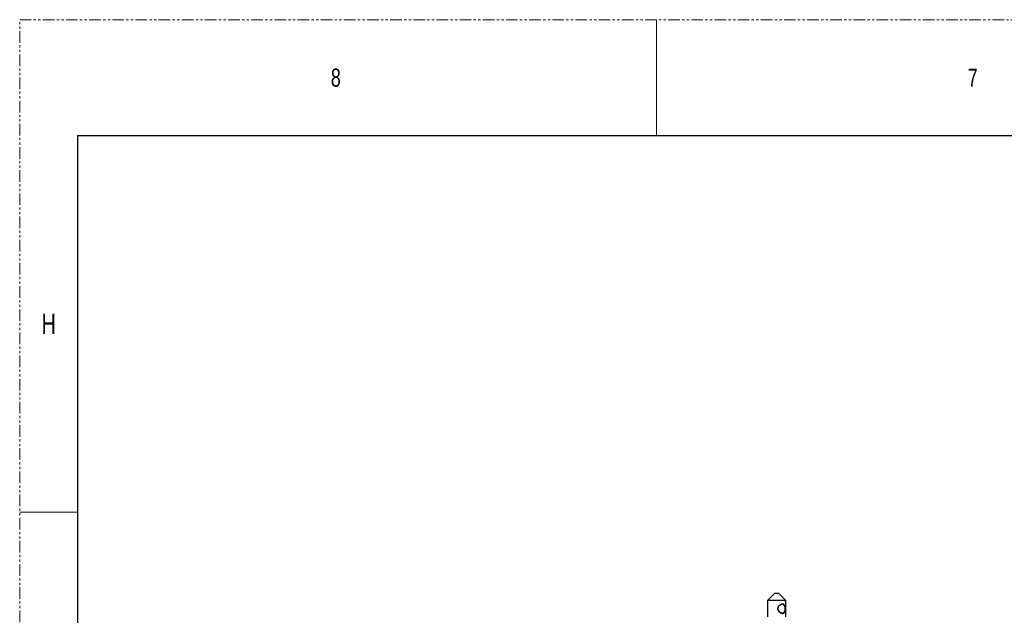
# Model space of a CAD drawing. Header units: millimetres. Extents: x -1086 to 4901, y 927 to 9917.
# Tile 49 of 85: x -1036 to -496, y 9591 to 9917. Entities that reach past the tile are written whole.
import ezdxf

# ---------------------------------------------------------------- set-up
doc = ezdxf.new("R2010")
doc.units = ezdxf.units.MM
doc.linetypes.add('SLD-Phantom', pattern=[12.7, 6.35, -1.27, 1.27, -1.27, 1.27, -1.27])
doc.linetypes.add('SLD-Solid', pattern=[0])
doc.styles.add('SLDTEXTSTYLE1', font='GOTHIC.TTF', dxfattribs={"width": 0.7304})

msp = doc.modelspace()

# ---------------------------------------------------------------- linework, layer by layer
at = {"color": 7, "linetype": 'SLD-Phantom', "lineweight": 0}
for p, q in [((-1036.327, 7758.244), (-1036.327, 9917.244)), ((-1036.327, 9917.244), (1757.673, 9917.244))]:
    msp.add_line(p, q, dxfattribs=at)
at = {"color": 7, "linetype": 'SLD-Solid', "lineweight": 0}
for p, q in [((-687.077, 9917.244), (-687.077, 9853.744)), ((-1036.327, 9647.369), (-1004.577, 9647.369))]:
    msp.add_line(p, q, dxfattribs=at)
at = {"color": 7, "linetype": 'SLD-Solid', "lineweight": 30}
for q in [(-1004.577, 7821.744), (1725.923, 9853.744)]:
    msp.add_line((-1004.577, 9853.744), q, dxfattribs=at)
at = {"color": 7, "linetype": 'Continuous', "lineweight": 25}
for p, q in [((-622.285, 9602.857), (-626.285, 9598.857)), ((-622.285, 9602.857), (-622.05, 9602.857)), ((-622.05, 9602.857), (-620.285, 9602.857)), ((-616.285, 9598.857), (-620.285, 9602.857)), ((-626.285, 9598.857), (-626.285, 9589.857)), ((-625.108, 9598.857), (-626.285, 9598.857)), ((-616.285, 9598.857), (-625.108, 9598.857)), ((-616.285, 9589.857), (-616.285, 9598.857))]:
    msp.add_line(p, q, dxfattribs=at)
for points, knots in [([(-618.062, 9596.925), (-617.929, 9596.915), (-617.663, 9596.895), (-617.219, 9596.688), (-616.815, 9596.222), (-616.605, 9595.525), (-616.526, 9594.877), (-616.507, 9594.363), (-616.525, 9593.847), (-616.603, 9593.196), (-616.813, 9592.497), (-617.214, 9592.026), (-617.66, 9591.825), (-618.052, 9591.772), (-618.482, 9591.823), (-619.072, 9592.022), (-619.785, 9592.491), (-620.332, 9593.188), (-620.577, 9593.837), (-620.643, 9594.353), (-620.579, 9594.869), (-620.335, 9595.521), (-619.787, 9596.222), (-619.075, 9596.688), (-618.484, 9596.895), (-618.203, 9596.915), (-618.062, 9596.925)], [0, 0, 0, 0, 0.0319098, 0.0637502, 0.1266842, 0.1885688, 0.2190892, 0.2497067, 0.2801887, 0.3109921, 0.3729799, 0.4358392, 0.4676166, 0.4996463, 0.5317905, 0.5636023, 0.6266374, 0.6885574, 0.7191254, 0.7497618, 0.7803791, 0.8111524, 0.8733093, 0.936253, 0.9679708, 1, 1, 1, 1]), ([(-618.205, 9596.857), (-618.337, 9596.847), (-618.599, 9596.827), (-619.153, 9596.625), (-619.822, 9596.167), (-620.331, 9595.487), (-620.559, 9594.855), (-620.619, 9594.353), (-620.557, 9593.852), (-620.329, 9593.223), (-619.82, 9592.546), (-619.15, 9592.085), (-618.597, 9591.89), (-618.195, 9591.84), (-617.83, 9591.892), (-617.415, 9592.089), (-617.046, 9592.551), (-616.857, 9593.23), (-616.787, 9593.861), (-616.771, 9594.362), (-616.788, 9594.862), (-616.859, 9595.491), (-617.047, 9596.168), (-617.42, 9596.625), (-617.833, 9596.828), (-618.081, 9596.847), (-618.205, 9596.857)], [0, 0, 0, 0, 0.0313349, 0.0624834, 0.1249304, 0.187592, 0.2189352, 0.2502439, 0.281571, 0.3127029, 0.375123, 0.437659, 0.4688988, 0.5003456, 0.5316819, 0.5628908, 0.6252599, 0.6877548, 0.7191297, 0.7503003, 0.781608, 0.8126913, 0.8750762, 0.9375134, 0.968782, 1, 1, 1, 1])]:
    msp.add_open_spline(points, degree=3, knots=knots, dxfattribs=at)

# ---------------------------------------------------------------- texts
at = {"color": 7, "linetype": 'Continuous', "lineweight": 0, "attachment_point": 1, "style": 'SLDTEXTSTYLE1'}
for s, insert, char_height in [('8', (-865.671, 9890.451), 9.922), ('7', (-516.421, 9890.451), 9.922), ('H', (-1024.342, 9756.108), 11.113)]:
    msp.add_mtext(s, dxfattribs=dict(at, insert=insert, char_height=char_height))

doc.saveas('drawing.dxf')
